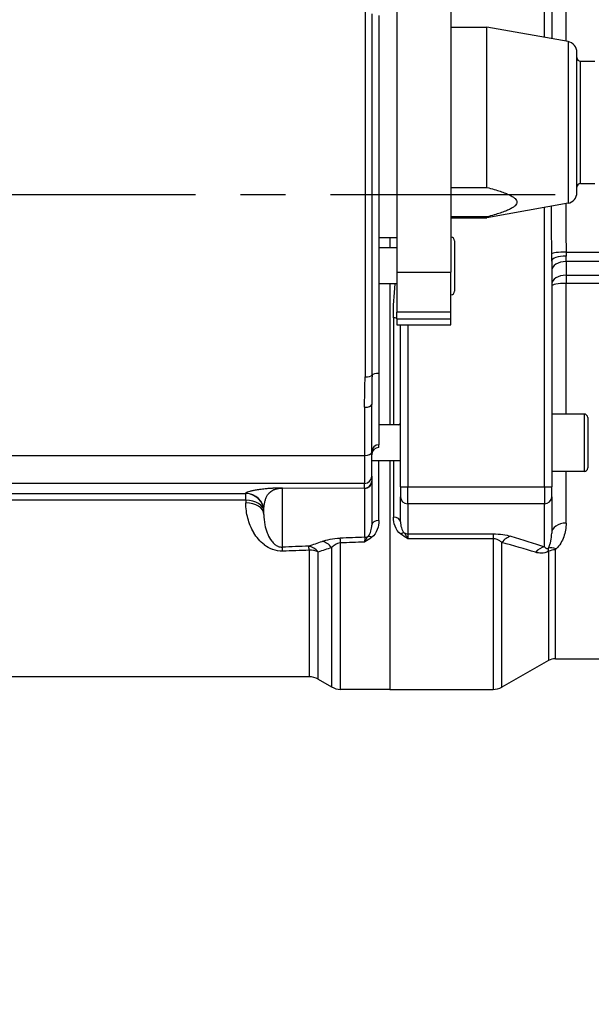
# Model space of a CAD drawing. Header units: millimetres. Extents: x 0 to 5940, y 0 to 4200.
# Tile 22 of 56: x 2686 to 2845, y 1133 to 1407. Entities that reach past the tile are written whole.
import ezdxf

# ---------------------------------------------------------------- set-up
doc = ezdxf.new("R2010")
doc.units = ezdxf.units.MM
doc.header["$LTSCALE"] = 50
doc.linetypes.add('MITTE', pattern=[2, 1.25, -0.25, 0.25, -0.25])
doc.layers.get('DEFPOINTS').update_dxf_attribs({"linetype": 'CONTINUOUS'})
for name, color, linetype in [('02-LINIE-035', 2, 'CONTINUOUS'), ('05-ACHSE', 1, 'MITTE'), ('06-MASSE1', 1, 'CONTINUOUS')]:
    doc.layers.add(name, color=color, linetype=linetype)
doc.styles.add('ACA_NORM', font='ROMANS.SHX')
doc.dimstyles.new('1-10', dxfattribs={"dimscale": 10, "dimtxt": 2.5, "dimasz": 3.5, "dimexe": 1, "dimexo": 0, "dimgap": 1, "dimtad": 1, "dimdec": 0, "dimzin": 0, "dimtxsty": 'ACA_NORM', "dimcen": 0, "dimadec": 0, "dimazin": 0, "dimtfac": 2.4, "dimtdec": 0, "dimtmove": 0, "dimatfit": 3, "dimfxl": 1, "dimtolj": 1, "dimtzin": 0, "dimarcsym": 0})

# ---------------------------------------------------------------- blocks, each defined once
blk = doc.blocks.new('*D3')
at = {"layer": '06-MASSE1', "color": 0, "lineweight": -2}
for p, q in [((3255.15, 1308.08), (3255.15, 959.66)), ((2545.15, 1120.91), (2545.15, 959.66)), ((3220.15, 969.66), (2580.15, 969.66))]:
    blk.add_line(p, q, dxfattribs=at)
at = {"layer": '06-MASSE1', "color": 0}
for points in [[(2580.15, 975.49), (2580.15, 963.82), (2545.15, 969.66)], [(3220.15, 975.49), (3220.15, 963.82), (3255.15, 969.66)]]:
    blk.add_solid(points, dxfattribs=at)
at = {"layer": 'DEFPOINTS', "color": 0}
for p in [(3255.15, 1308.08), (2545.15, 1120.91), (2545.15, 969.66)]:
    blk.add_point(p, dxfattribs=at)
at = {"layer": '06-MASSE1', "color": 0, "insert": (2900.15, 992.16), "char_height": 25, "attachment_point": 5, "style": 'ACA_NORM'}
blk.add_mtext('\\A1;W', dxfattribs=at)
blk = doc.blocks.new('*D12')
at = {"layer": '06-MASSE1', "color": 0, "lineweight": -2}
for p, q in [((3730.65, 1759.58), (3730.65, 846.27)), ((2000.15, 1026.77), (2000.15, 846.27)), ((3695.65, 856.27), (2035.15, 856.27))]:
    blk.add_line(p, q, dxfattribs=at)
at = {"layer": '06-MASSE1', "color": 0}
for points in [[(2035.15, 862.1), (2035.15, 850.43), (2000.15, 856.27)], [(3695.65, 862.1), (3695.65, 850.43), (3730.65, 856.27)]]:
    blk.add_solid(points, dxfattribs=at)
at = {"layer": 'DEFPOINTS', "color": 0}
for p in [(3730.65, 1759.58), (2000.15, 1026.77), (2000.15, 856.27)]:
    blk.add_point(p, dxfattribs=at)
at = {"layer": '06-MASSE1', "color": 0, "insert": (2865.4, 878.77), "char_height": 25, "attachment_point": 5, "style": 'ACA_NORM'}
blk.add_mtext('\\A1;1730', dxfattribs=at)

msp = doc.modelspace()

# ---------------------------------------------------------------- linework, layer by layer
at = {"layer": '02-LINIE-035'}
for p, q in [((2832.15, 1401.7), (2832.15, 1439.35)), ((2834.15, 1439.3), (2834.15, 1401.34)), ((2791.15, 1417.04), (2791.15, 1336.5)), ((2806.15, 1417.04), (2806.15, 1336.5)), ((2838.15, 1400.62), (2838.15, 1419.08)), ((2782.28, 1408.8), (2782.28, 1307.36)), ((2784.22, 1307.87), (2784.22, 1408.29)), ((2786.15, 1407.79), (2786.15, 1308.38)), ((2806.15, 1404.58), (2816.15, 1404.58)), ((2816.15, 1360.01), (2816.15, 1404.58)), ((2838.69, 1400.53), (2816.15, 1404.58)), ((2838.69, 1400.53), (2838.69, 1355.64)), ((2841.15, 1358.59), (2841.15, 1397.57)), ((2842.15, 1361.08), (2842.15, 1395.08)), ((2842.15, 1395.08), (2846.15, 1395.08)), ((2806.15, 1360.01), (2816.15, 1360.01)), ((2842.15, 1361.08), (2846.15, 1361.08)), ((2838.69, 1355.64), (2816.15, 1351.58)), ((2832.15, 1276.81), (2832.15, 1354.46)), ((2816.15, 1351.86), (2806.15, 1351.86)), ((2806.15, 1351.58), (2816.15, 1351.58)), ((2816.15, 1351.58), (2816.15, 1351.86)), ((2786.15, 1346.08), (2791.15, 1346.08)), ((2789.15, 1346.08), (2789.15, 1343.21)), ((2791.15, 1343.21), (2786.15, 1343.21)), ((2807.15, 1345.21), (2807.15, 1331.21)), ((2838.14, 1342.07), (3040.12, 1342.07)), ((2838.15, 1339.46), (2838.15, 1340.94)), ((2834.15, 1339.56), (2834.15, 1276.87)), ((2838.15, 1339.46), (2838.15, 1335.63)), ((3040.12, 1339.46), (2838.15, 1339.46)), ((2791.15, 1336.5), (2806.15, 1336.5)), ((2791.15, 1336.5), (2791.15, 1325.37)), ((2806.15, 1325.37), (2806.15, 1336.5)), ((2838.15, 1335.63), (2838.15, 1333.37)), ((2838.15, 1335.63), (3033.28, 1335.63)), ((2791.15, 1333.21), (2786.15, 1333.21)), ((2789.15, 1333.21), (2789.15, 1294.08)), ((2789.15, 1333.21), (2789.15, 1294.08)), ((3033.28, 1333.37), (2838.15, 1333.37)), ((2838.15, 1297.08), (2838.15, 1333.37)), ((2791.15, 1323.53), (2791.15, 1325.37)), ((2806.15, 1325.37), (2791.15, 1325.37)), ((2806.15, 1323.53), (2806.15, 1325.37)), ((2790.15, 1323.77), (2790.15, 1294.08)), ((2791.15, 1323.53), (2806.15, 1323.53)), ((2791.15, 1323.53), (2791.15, 1321.82)), ((2791.15, 1321.82), (2806.15, 1321.82)), ((2792.15, 1276.87), (2792.15, 1321.82)), ((2794.15, 1321.82), (2794.15, 1276.81)), ((2806.15, 1321.82), (2806.15, 1323.53)), ((2786.15, 1308.38), (2786.15, 1288.54)), ((2784.15, 1286.5), (2784.15, 1299.73)), ((2782.15, 1298.94), (2782.15, 1285.53)), ((2843.15, 1297.08), (2834.15, 1297.08)), ((2843.15, 1297.08), (2843.15, 1281.08)), ((2792.15, 1294.08), (2786.15, 1294.08)), ((2844.15, 1296.08), (2844.15, 1282.08)), ((2786.15, 1287.78), (2786.15, 1288.54)), ((2784.15, 1279.79), (2784.15, 1286.5)), ((2786.15, 1287.78), (2786.15, 1287.78)), ((2673.96, 1285.53), (2782.15, 1285.53)), ((2782.15, 1285.53), (2782.15, 1277.79)), ((2792.15, 1284.08), (2784.15, 1284.08)), ((2786.15, 1267.51), (2786.15, 1284.08)), ((2789.15, 1284.08), (2789.15, 1220.58)), ((2789.15, 1284.08), (2789.15, 1220.58)), ((2790.15, 1284.08), (2790.15, 1268.41)), ((2843.15, 1281.08), (2834.15, 1281.08)), ((2838.15, 1266.78), (2838.15, 1281.08)), ((2782.15, 1277.79), (2673.77, 1277.79)), ((2782.15, 1276.49), (2782.15, 1277.79)), ((2784.15, 1279.79), (2784.15, 1278.49)), ((2784.15, 1278.49), (2784.15, 1278.32)), ((2784.15, 1278.32), (2784.15, 1266.19)), ((2677.42, 1274.95), (2749.15, 1274.95)), ((2749.15, 1274.95), (2749.15, 1275.04)), ((2749.15, 1273.13), (2749.15, 1274.95)), ((2782.21, 1276.39), (2759.29, 1276.49)), ((2759.29, 1276.49), (2759.29, 1260.09)), ((2759.36, 1276.59), (2782.15, 1276.49)), ((2782.21, 1262.83), (2782.21, 1276.39)), ((2792.15, 1276.87), (2792.15, 1274.05)), ((2794.15, 1272.11), (2794.15, 1276.81)), ((2794.15, 1276.81), (2832.15, 1276.81)), ((2832.15, 1276.81), (2832.15, 1272.11)), ((2834.15, 1274.05), (2834.15, 1276.87)), ((2749.15, 1273.13), (2677.42, 1273.13)), ((2749.15, 1273.13), (2749.15, 1272.38)), ((2792.15, 1267.11), (2792.15, 1274.05)), ((2794.15, 1272.11), (2794.15, 1263.78)), ((2832.15, 1272.11), (2794.15, 1272.11)), ((2832.15, 1260.19), (2832.15, 1272.11)), ((2834.15, 1274.05), (2834.15, 1263.95)), ((2754.15, 1269.18), (2754.15, 1270.05)), ((2794.15, 1263.78), (2794.15, 1262.43)), ((2794.15, 1263.78), (2817.84, 1263.78)), ((2817.84, 1263.78), (2817.84, 1262.43)), ((2775.49, 1220.58), (2775.49, 1261.27)), ((2817.84, 1262.43), (2794.15, 1262.43)), ((2817.84, 1262.43), (2817.84, 1220.58)), ((2820.3, 1221.23), (2820.3, 1261.37)), ((2766.75, 1259.23), (2766.75, 1224.08)), ((2769.25, 1223.41), (2769.25, 1258.74)), ((2772.99, 1259.97), (2772.99, 1221.25)), ((2833.24, 1258.93), (2833.24, 1228.56)), ((2835.21, 1229.08), (2835.21, 1259.33)), ((2833.24, 1228.56), (2820.3, 1221.23)), ((2835.21, 1229.08), (3033.28, 1229.08)), ((2766.75, 1224.08), (2677.42, 1224.08)), ((2769.25, 1223.41), (2772.99, 1221.25)), ((2789.15, 1220.58), (2775.49, 1220.58)), ((2789.15, 1220.58), (2817.84, 1220.58))]:
    msp.add_line(p, q, dxfattribs=at)
for centre, radius, start, end in [((2838.15, 1397.57), 3, 0, 79.796), ((2842.15, 1396.08), 1, 180, 270), ((2842.15, 1360.08), 1, 90, 180), ((2838.15, 1358.59), 3, 280.204, 0), ((2806.15, 1345.21), 1, 0, 90), ((2806.15, 1331.21), 1, 270, 0), ((2843.15, 1296.08), 1, 0, 90), ((2786.15, 1285.78), 2, 90, 180), ((2843.15, 1282.08), 1, 270, 0), ((2835.21, 1225.08), 4, 90, 119.5388), ((2766.75, 1219.08), 5, 60, 90), ((2775.49, 1225.58), 5, 240, 270), ((2817.84, 1225.58), 5, 270, 299.5388)]:
    msp.add_arc(centre, radius, start, end, dxfattribs=at)
for centre, major_axis, ratio, start_param, end_param in [((2838.14, 1341.59), (-4, -0.03), 0.120402, 4.711555, 6.209981), ((2838.15, 1339.56), (-4, 0), 0.345575, 4.712389, 6.283185), ((2838.15, 1336.88), (-4, 0), 0.642788, 4.712389, 6.283185), ((2838.15, 1333.06), (-4, 0), 0.642788, 4.712389, 6.283185), ((2838.15, 1332.61), (-4, 0), 0.191532, 4.712389, 6.283185), ((2790.15, 1323.27), (2, 0), 0.249512, 1.047198, 1.570796), ((2782.28, 1308.04), (2, 0), 0.338127, 4.712389, 6.030505), ((2786.15, 1307.7), (-2, 0), 0.338127, 4.712389, 6.030505), ((2782.15, 1299.73), (2, 0), 0.394251, 4.712389, 6.283185), ((2786.15, 1286.54), (-2, 0), 0.999391, 4.712389, 6.283185), ((2782.15, 1286.5), (2, 0), 0.483671, 4.712389, 6.283185), ((2786.15, 1285.78), (-2, 0), 0.999391, 4.712389, 6.283185), ((2782.15, 1279.79), (2, 0), 0.999391, 4.712389, 6.283185), ((2782.15, 1278.49), (2, 0), 0.999391, 4.712389, 6.283185), ((2782.15, 1278.32), (2, 0), 0.965926, 4.738569, 6.283185), ((2749.15, 1270.05), (5, 0), 0.999391, 0, 1.570796), ((2749.15, 1269.96), (5, 0), 0.999391, 0, 1.570796), ((2759.36, 1273.59), (0.01, 3), 0.115556, 0.035142, 0.263514), ((2782.15, 1273.5), (-0.01, 3), 0.077034, 6.019146, 6.247519), ((2794.15, 1276.87), (-2, 0), 0.026177, 0, 1.570796), ((2832.15, 1276.87), (2, 0), 0.026177, 4.712389, 6.283185), ((2749.15, 1269.96), (5, 0), 0.63399, 0, 1.570796), ((2749.15, 1269.18), (5, 0), 0.639562, 0, 1.570796), ((2794.15, 1274.05), (-2, 0), 0.965926, 0, 1.570796), ((2832.15, 1274.05), (2, 0), 0.965926, 4.712389, 6.283185), ((2786.15, 1266.19), (-2, 0), 0.658713, 4.712389, 6.283185), ((2790.15, 1267.11), (2, 0), 0.652136, 0, 1.570796), ((2838.15, 1263.95), (-4, 0), 0.70778, 4.712389, 6.283185), ((2792.2, 1262.35), (1.23, 1.58), 0.500888, 0.26391, 0.997951), ((2794.15, 1265.72), (2, 0), 0.965926, 4.201538, 4.712389), ((2770.49, 1256.87), (-1.63, 4.73), 0.74526, 5.150972, 5.884689), ((7476.42, 1362.91), (-5441.86, -137.65), 0.006773, 5.752631, 5.755122), ((2775.49, 1257.75), (-0.18, 5), 0.036552, 5.492819, 6.021299), ((7476.55, 1358.08), (-5441.86, -132.82), 0.006536, 5.752709, 5.755134), ((2782.16, 1258.95), (-0.07, -4.05), 0.015324, 3.427467, 4.0275), ((2782.15, 1264.76), (-2, 0), 0.965926, 1.596976, 2.072613), ((2784.08, 1261.38), (-1.22, 1.59), 0.504645, 5.295384, 6.01723), ((2822.77, 1258.29), (1.41, 4.8), 0.72399, 0.384616, 1.102461), ((7476.42, 1362.91), (-5308.2, -134.27), 0.006773, 5.803609, 5.806615), ((2759.42, 1255.27), (-0.19, 5), 0.042169, 5.544176, 6.021239), ((7476.55, 1358.08), (-5308.2, -129.44), 0.00653, 5.803622, 5.806627), ((2766.75, 1255.55), (-1.7, 4.7), 0.761845, 5.157226, 5.872297), ((2766.75, 1255.55), (-0.19, 5), 0.041811, 5.54118, 6.021243), ((2766.75, 1255.55), (-5, 0), 0.737656, 4.18879, 4.712389), ((2832.15, 1255.36), (-1.59, -4.74), 0.765149, 3.555276, 4.227056), ((2835.35, 1256.53), (-2.76, 2.89), 0.632475, 5.29748, 5.996564), ((2835.21, 1256.27), (-4, 0), 0.765495, 4.712389, 5.227938)]:
    msp.add_ellipse(centre, major_axis=major_axis, ratio=ratio, start_param=start_param, end_param=end_param, dxfattribs=at)
msp.add_rational_spline([(2816.15, 1360.01), (2832.35, 1355.93), (2816.15, 1351.86)], [1.09087378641, 1.15632621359, 1.09087378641], degree=2, dxfattribs=at)
for points, knots in [([(2834.15, 1341.59), (2834.14, 1345.59), (2834.13, 1349.58), (2834.12, 1353.58), (2834.12, 1353.99), (2834.12, 1354.4), (2834.12, 1354.82)], [0, 0, 0, 0, 0.7271369, 0.7271369, 0.7271369, 0.8020609, 0.8020609, 0.8020609, 0.8020609]), ([(2782.15, 1298.94), (2782.15, 1301.43), (2782.26, 1303.94), (2782.28, 1306.48), (2782.28, 1306.77), (2782.28, 1307.07), (2782.28, 1307.36)], [0, 0, 0, 0, 0.89649, 0.89649, 0.89649, 1, 1, 1, 1]), ([(2791.6, 1294.08), (2791.8, 1294.22), (2791.97, 1294.36), (2792.12, 1294.5), (2792.15, 1294.54), (2792.15, 1294.56)], [1.0127734, 1.0127734, 1.0127734, 1.0127734, 1.1407572, 1.1407572, 1.2148424, 1.2148424, 1.2148424, 1.2148424]), ([(2749.15, 1275.04), (2749.15, 1275.11), (2749.21, 1275.18), (2749.32, 1275.25), (2749.4, 1275.3), (2749.52, 1275.36), (2749.67, 1275.42), (2749.69, 1275.43), (2749.72, 1275.44), (2749.74, 1275.45), (2749.91, 1275.51), (2750.13, 1275.58), (2750.37, 1275.64), (2750.49, 1275.68), (2750.62, 1275.71), (2750.75, 1275.74), (2750.88, 1275.77), (2751.02, 1275.81), (2751.17, 1275.84), (2751.45, 1275.9), (2751.73, 1275.96), (2752.03, 1276.01), (2752.07, 1276.02), (2752.11, 1276.03), (2752.16, 1276.03), (2752.35, 1276.07), (2752.54, 1276.1), (2752.74, 1276.13), (2752.93, 1276.16), (2753.12, 1276.19), (2753.31, 1276.22), (2753.34, 1276.22), (2753.36, 1276.22), (2753.39, 1276.23), (2753.64, 1276.26), (2753.9, 1276.29), (2754.16, 1276.32), (2754.43, 1276.35), (2754.7, 1276.38), (2754.98, 1276.41), (2755.02, 1276.41), (2755.04, 1276.41), (2755.09, 1276.42), (2755.28, 1276.43), (2755.47, 1276.45), (2755.67, 1276.46), (2755.84, 1276.48), (2756.02, 1276.49), (2756.2, 1276.5), (2756.25, 1276.5), (2756.28, 1276.5), (2756.36, 1276.51), (2756.5, 1276.52), (2756.64, 1276.52), (2756.78, 1276.53), (2756.87, 1276.54), (2756.96, 1276.54), (2757.05, 1276.54), (2757.12, 1276.55), (2757.17, 1276.55), (2757.28, 1276.55), (2757.38, 1276.56), (2757.48, 1276.56), (2757.58, 1276.56), (2757.67, 1276.57), (2757.76, 1276.57), (2757.86, 1276.57), (2757.87, 1276.57), (2757.88, 1276.57), (2757.89, 1276.57), (2757.9, 1276.57), (2757.91, 1276.57), (2757.94, 1276.57), (2758.01, 1276.57), (2758.08, 1276.58), (2758.15, 1276.58), (2758.24, 1276.58), (2758.32, 1276.58), (2758.41, 1276.58), (2758.52, 1276.58), (2758.63, 1276.58), (2758.73, 1276.59), (2758.81, 1276.59), (2758.89, 1276.59), (2758.96, 1276.59), (2759.01, 1276.59), (2759.06, 1276.59), (2759.12, 1276.59), (2759.15, 1276.59), (2759.18, 1276.59), (2759.22, 1276.59), (2759.27, 1276.59), (2759.32, 1276.59), (2759.36, 1276.59)], [0, 0, 0, 0, 0.131077, 0.131077, 0.131077, 0.234375, 0.234375, 0.234375, 0.25, 0.25, 0.25, 0.375, 0.375, 0.375, 0.4375, 0.4375, 0.4375, 0.5, 0.5, 0.5, 0.609375, 0.609375, 0.609375, 0.625, 0.625, 0.625, 0.684441, 0.684441, 0.684441, 0.742188, 0.742188, 0.742188, 0.75, 0.75, 0.75, 0.807154, 0.807154, 0.807154, 0.867187, 0.867187, 0.867187, 0.875, 0.875, 0.875, 0.903643, 0.903643, 0.903643, 0.929687, 0.929687, 0.929687, 0.9375, 0.9375, 0.9375, 0.951828, 0.951828, 0.951828, 0.960937, 0.960937, 0.960937, 0.96875, 0.96875, 0.96875, 0.975915, 0.975915, 0.975915, 0.982422, 0.982422, 0.982422, 0.983398, 0.983398, 0.983398, 0.984375, 0.984375, 0.984375, 0.986733, 0.986733, 0.986733, 0.989521, 0.989521, 0.989521, 0.993125, 0.993125, 0.993125, 0.995619, 0.995619, 0.995619, 0.99731, 0.99731, 0.99731, 0.998419, 0.998419, 0.998419, 1, 1, 1, 1]), ([(2754.15, 1270.05), (2754.15, 1270.33), (2754.17, 1270.62), (2754.22, 1271.22), (2754.25, 1271.52), (2754.34, 1272.14), (2754.4, 1272.44), (2754.53, 1273.04), (2754.62, 1273.34), (2754.82, 1273.92), (2754.95, 1274.19), (2755.18, 1274.59), (2755.27, 1274.72), (2755.46, 1274.98), (2755.57, 1275.1), (2755.81, 1275.34), (2755.95, 1275.46), (2756.26, 1275.69), (2756.43, 1275.8), (2756.75, 1275.96), (2756.86, 1276.02), (2757.11, 1276.12), (2757.25, 1276.17), (2757.49, 1276.25), (2757.58, 1276.27), (2757.77, 1276.32), (2757.87, 1276.35), (2758.04, 1276.38), (2758.1, 1276.39), (2758.24, 1276.42), (2758.31, 1276.43), (2758.44, 1276.44), (2758.48, 1276.45), (2758.58, 1276.46), (2758.63, 1276.46), (2758.75, 1276.47), (2758.81, 1276.48), (2758.93, 1276.48), (2758.98, 1276.48), (2759.06, 1276.49), (2759.09, 1276.49), (2759.15, 1276.49), (2759.17, 1276.49), (2759.22, 1276.49), (2759.25, 1276.49), (2759.29, 1276.49)], [0, 0, 0, 0, 0.125, 0.125, 0.25, 0.25, 0.375, 0.375, 0.5, 0.5, 0.625, 0.625, 0.6875, 0.6875, 0.75, 0.75, 0.8125, 0.8125, 0.875, 0.875, 0.90625, 0.90625, 0.9375, 0.9375, 0.953125, 0.953125, 0.96875, 0.96875, 0.976562, 0.976562, 0.984375, 0.984375, 0.988281, 0.988281, 0.992188, 0.992188, 0.996094, 0.996094, 0.998047, 0.998047, 0.999023, 0.999023, 0.999512, 0.999512, 1, 1, 1, 1]), ([(2759.42, 1258.96), (2758.44, 1258.93), (2757.48, 1259.1), (2756.63, 1259.42), (2756.61, 1259.42), (2756.59, 1259.43), (2756.57, 1259.44), (2755.74, 1259.75), (2755.02, 1260.18), (2754.39, 1260.66), (2754.37, 1260.67), (2754.34, 1260.69), (2754.32, 1260.71), (2753.05, 1261.68), (2752.13, 1262.84), (2751.39, 1264.08), (2751.37, 1264.1), (2751.36, 1264.12), (2751.35, 1264.15), (2750.61, 1265.4), (2750.08, 1266.72), (2749.71, 1268.1), (2749.53, 1268.78), (2749.39, 1269.48), (2749.3, 1270.19), (2749.2, 1270.91), (2749.15, 1271.64), (2749.15, 1272.38)], [0, 0, 0, 0, 0.125, 0.125, 0.125, 0.127921, 0.127921, 0.127921, 0.25, 0.25, 0.25, 0.254296, 0.254296, 0.254296, 0.5, 0.5, 0.5, 0.504145, 0.504145, 0.504145, 0.751946, 0.751946, 0.751946, 0.874991, 0.874991, 0.874991, 1, 1, 1, 1]), ([(2754.15, 1269.18), (2754.15, 1268.21), (2754.25, 1267.25), (2754.43, 1266.33), (2754.58, 1265.57), (2754.79, 1264.82), (2755.07, 1264.09), (2755.13, 1263.95), (2755.19, 1263.8), (2755.25, 1263.66), (2755.54, 1263.01), (2755.87, 1262.37), (2756.34, 1261.76), (2756.47, 1261.61), (2756.6, 1261.45), (2756.74, 1261.3), (2756.93, 1261.1), (2757.15, 1260.9), (2757.4, 1260.71), (2757.54, 1260.61), (2757.69, 1260.51), (2757.86, 1260.42), (2757.96, 1260.37), (2758.07, 1260.32), (2758.18, 1260.28), (2758.49, 1260.16), (2758.89, 1260.07), (2759.29, 1260.09)], [0, 0, 0, 0, 0.27373, 0.27373, 0.27373, 0.5, 0.5, 0.5, 0.545141, 0.545141, 0.545141, 0.75, 0.75, 0.75, 0.803101, 0.803101, 0.803101, 0.875, 0.875, 0.875, 0.914227, 0.914227, 0.914227, 0.9375, 0.9375, 0.9375, 1, 1, 1, 1]), ([(2786.15, 1267.51), (2786.15, 1266.64), (2786, 1265.79), (2785.68, 1264.98), (2785.36, 1264.16), (2784.89, 1263.37), (2784.08, 1262.76)], [0, 0, 0, 0, 0.5, 0.5, 0.5, 1, 1, 1, 1]), ([(2792.2, 1263.72), (2791.41, 1264.32), (2790.94, 1265.11), (2790.62, 1265.91), (2790.3, 1266.72), (2790.15, 1267.55), (2790.15, 1268.41)], [0, 0, 0, 0, 0.5, 0.5, 0.5, 1, 1, 1, 1]), ([(2792.15, 1267.11), (2792.15, 1266.57), (2792.22, 1266.04), (2792.37, 1265.52), (2792.38, 1265.51), (2792.38, 1265.49), (2792.39, 1265.48), (2792.54, 1264.97), (2792.74, 1264.47), (2793.18, 1264.03)], [0, 0, 0, 0, 0.5, 0.5, 0.5, 0.514975, 0.514975, 0.514975, 1, 1, 1, 1]), ([(2838.15, 1266.78), (2838.15, 1265.45), (2837.94, 1264.19), (2837.06, 1261.76), (2836.42, 1260.57), (2835.35, 1259.58)], [0, 0, 0, 0, 0.5, 0.5, 1, 1, 1, 1]), ([(2783.12, 1263.07), (2783.57, 1263.52), (2783.77, 1264.03), (2783.92, 1264.54), (2783.92, 1264.55), (2783.93, 1264.57), (2783.93, 1264.58), (2784.09, 1265.11), (2784.15, 1265.64), (2784.15, 1266.19)], [0, 0, 0, 0, 0.484941, 0.484941, 0.484941, 0.5, 0.5, 0.5, 1, 1, 1, 1]), ([(2793.18, 1264.03), (2793.34, 1263.83), (2793.49, 1263.61), (2793.65, 1263.36), (2793.73, 1263.22), (2793.82, 1263.08), (2793.9, 1262.93), (2793.98, 1262.77), (2794.07, 1262.61), (2794.15, 1262.44), (2794.15, 1262.44), (2794.15, 1262.44), (2794.15, 1262.43)], [0, 0, 0, 0, 0.480426, 0.480426, 0.480426, 0.7367, 0.7367, 0.7367, 0.995062, 0.995062, 0.995062, 1, 1, 1, 1]), ([(2833.22, 1259.8), (2833.61, 1260.44), (2833.8, 1261.11), (2833.94, 1261.78), (2833.94, 1261.8), (2833.94, 1261.81), (2833.95, 1261.82), (2834.09, 1262.52), (2834.15, 1263.22), (2834.15, 1263.95)], [0, 0, 0, 0, 0.490462, 0.490462, 0.490462, 0.5, 0.5, 0.5, 1, 1, 1, 1]), ([(2775.49, 1261.27), (2774.86, 1261.23), (2774.34, 1261), (2773.95, 1260.76), (2773.56, 1260.52), (2773.26, 1260.25), (2772.99, 1259.97)], [0, 0, 0, 0, 0.5, 0.5, 0.5, 1, 1, 1, 1]), ([(2782.15, 1261.51), (2782.16, 1261.51), (2782.16, 1261.52), (2782.16, 1261.52), (2782.24, 1261.68), (2782.32, 1261.84), (2782.41, 1261.99), (2782.49, 1262.14), (2782.57, 1262.28), (2782.65, 1262.41), (2782.81, 1262.66), (2782.96, 1262.88), (2783.12, 1263.07)], [0, 0, 0, 0, 0.005022, 0.005022, 0.005022, 0.262946, 0.262946, 0.262946, 0.518867, 0.518867, 0.518867, 1, 1, 1, 1]), ([(2784.08, 1262.76), (2783.48, 1262.31), (2782.82, 1261.91), (2782.16, 1261.51), (2782.16, 1261.51), (2782.16, 1261.51), (2782.15, 1261.51)], [0, 0, 0, 0, 0.995137, 0.995137, 0.995137, 1, 1, 1, 1]), ([(2794.15, 1262.43), (2794.15, 1262.43), (2794.15, 1262.44), (2794.15, 1262.44), (2793.47, 1262.85), (2792.8, 1263.26), (2792.2, 1263.72)], [0, 0, 0, 0, 0.004785, 0.004785, 0.004785, 1, 1, 1, 1]), ([(2820.3, 1261.37), (2820.09, 1261.57), (2819.84, 1261.77), (2819.54, 1261.94), (2819.31, 1262.08), (2819.05, 1262.21), (2818.74, 1262.3), (2818.57, 1262.35), (2818.39, 1262.39), (2818.21, 1262.41), (2818.09, 1262.43), (2817.96, 1262.43), (2817.84, 1262.43)], [0, 0, 0, 0, 0.411436, 0.411436, 0.411436, 0.727726, 0.727726, 0.727726, 0.893476, 0.893476, 0.893476, 1, 1, 1, 1]), ([(2833.24, 1258.93), (2832.59, 1258.59), (2831.95, 1258.44), (2831.37, 1258.41), (2831.35, 1258.41), (2831.32, 1258.41), (2831.29, 1258.41), (2830.7, 1258.4), (2830.17, 1258.49), (2829.69, 1258.65)], [0, 0, 0, 0, 0.4761, 0.4761, 0.4761, 0.5, 0.5, 0.5, 1, 1, 1, 1]), ([(2832.15, 1260.19), (2832.27, 1260.05), (2832.39, 1259.93), (2832.55, 1259.83), (2832.58, 1259.81), (2832.61, 1259.8), (2832.64, 1259.78), (2832.66, 1259.77), (2832.68, 1259.76), (2832.7, 1259.75), (2832.74, 1259.74), (2832.77, 1259.73), (2832.82, 1259.72), (2832.86, 1259.71), (2832.91, 1259.71), (2832.97, 1259.71), (2833, 1259.71), (2833.02, 1259.72), (2833.05, 1259.73), (2833.08, 1259.73), (2833.12, 1259.74), (2833.15, 1259.76), (2833.18, 1259.77), (2833.2, 1259.78), (2833.22, 1259.8)], [0, 0, 0, 0, 0.532973, 0.532973, 0.532973, 0.620247, 0.620247, 0.620247, 0.680634, 0.680634, 0.680634, 0.782713, 0.782713, 0.782713, 0.886154, 0.886154, 0.886154, 0.929382, 0.929382, 0.929382, 0.973447, 0.973447, 0.973447, 1, 1, 1, 1]), ([(2833.22, 1259.8), (2833.21, 1259.7), (2833.19, 1259.56), (2833.19, 1259.39), (2833.2, 1259.26), (2833.21, 1259.1), (2833.24, 1258.93)], [0, 0, 0, 0, 0.552887, 0.552887, 0.552887, 1, 1, 1, 1]), ([(2835.21, 1259.33), (2835.21, 1259.33), (2835.21, 1259.34), (2835.21, 1259.34), (2835.21, 1259.37), (2835.22, 1259.41), (2835.24, 1259.44), (2835.26, 1259.49), (2835.31, 1259.54), (2835.35, 1259.58)], [0, 0, 0, 0, 0.029027, 0.029027, 0.029027, 0.409888, 0.409888, 0.409888, 1, 1, 1, 1])]:
    msp.add_open_spline(points, degree=3, knots=knots, dxfattribs=at)
for points in [[(2838.06, 1355.52), (2838.06, 1351.03), (2838.11, 1346.54), (2838.14, 1342.07)], [(2834.15, 1339.56), (2834.15, 1340.23), (2834.15, 1340.91), (2834.15, 1341.59)], [(2838.14, 1342.07), (2838.14, 1341.68), (2838.15, 1341.3), (2838.15, 1340.94)], [(2790.15, 1323.77), (2790.15, 1326.9), (2790.35, 1330.05), (2790.61, 1333.21)], [(2784.22, 1307.87), (2784.22, 1305.05), (2784.15, 1302.34), (2784.15, 1299.73)], [(2817.84, 1263.78), (2819.76, 1263.78), (2821.5, 1263.49), (2822.77, 1263.12)], [(2766.62, 1260.37), (2767.85, 1260.82), (2769.1, 1261.26), (2770.36, 1261.69)], [(2770.36, 1261.69), (2771.63, 1262.13), (2773.35, 1262.51), (2775.36, 1262.58)], [(2829.69, 1258.65), (2826.69, 1259.58), (2823.55, 1260.48), (2820.3, 1261.37)], [(2822.77, 1263.12), (2826.02, 1262.17), (2829.16, 1261.19), (2832.15, 1260.19)], [(2772.99, 1259.97), (2771.73, 1259.56), (2770.48, 1259.15), (2769.25, 1258.74)]]:
    msp.add_open_spline(points, degree=3, dxfattribs=at)
at = {"layer": '05-ACHSE'}
msp.add_line((1772.64, 1358.08), (3341.22, 1358.08), dxfattribs=at)

# ---------------------------------------------------------------- dimensions: what is measured, and where the dimension line sits
at = {"layer": '06-MASSE1'}
dim = msp.add_linear_dim(base=(2000.15467365, 856.2650915), p1=(3730.65467365, 1759.58086194), p2=(2000.15467365, 1026.77012879), dimstyle='1-10', override={"dimrnd": 10}, dxfattribs=at)
dim.commit()
dim.dimension.update_dxf_attribs({"geometry": '*D12', "text_midpoint": (2865.40467365, 878.7650915)})
dim = msp.add_linear_dim(base=(2545.15, 969.66), p1=(3255.15, 1308.08), p2=(2545.15, 1120.91), text='W', dimstyle='1-10', dxfattribs=at)
dim.commit()
dim.dimension.update_dxf_attribs({"geometry": '*D3', "text_midpoint": (2900.15, 992.16)})

doc.saveas('drawing.dxf')
